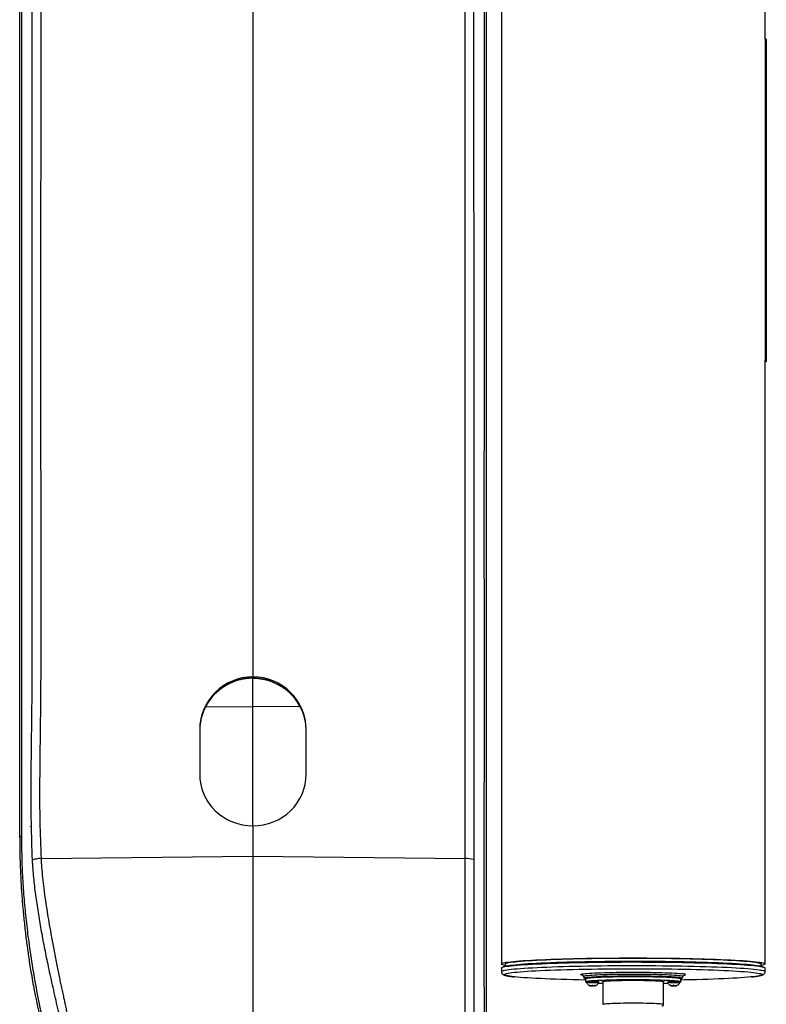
# Model space of a CAD drawing. Extents: x 0 to 8410, y 0 to 5940.
# Tile 37 of 158: x 893 to 1629, y 2941 to 3912. Entities that reach past the tile are written whole.
import ezdxf

# ---------------------------------------------------------------- set-up
doc = ezdxf.new("R2010")
doc.units = 0
doc.header["$LTSCALE"] = 10
doc.layers.get('0').update_dxf_attribs({"linetype": 'CONTINUOUS'})

msp = doc.modelspace()

# ---------------------------------------------------------------- linework, layer by layer
at = {"color": 7, "linetype": 'CONTINUOUS'}
for p, q in [((1367.648026, 4008.630564), (1367.648026, 2980.701496)), ((1627.648016, 3892.463734), (1627.648016, 4008.630564)), ((1122.648021, 3951.299002), (1122.648021, 3263.884594)), ((1628.648003, 3892.463734), (1627.648016, 3892.463734)), ((1627.648016, 3892.463734), (1627.648016, 3577.79174)), ((1628.648003, 3892.463734), (1628.648003, 3577.79174)), ((1628.848036, 3888.445904), (1628.648003, 3888.445904)), ((1628.848036, 3886.921694), (1628.648003, 3886.921694)), ((1628.848036, 3886.921694), (1628.848036, 3888.445904)), ((1628.848036, 3886.921694), (1628.848036, 3732.082893)), ((1628.873011, 3853.227426), (1628.848036, 3853.227426)), ((1628.848036, 3815.838625), (1628.873011, 3815.838625)), ((1628.873011, 3811.632921), (1628.848036, 3811.632921)), ((1628.848036, 3732.082893), (1628.648003, 3732.082893)), ((1628.848036, 3731.991817), (1628.648003, 3731.991817)), ((1628.848036, 3732.082893), (1628.848036, 3731.991817)), ((1628.848036, 3724.122812), (1628.848036, 3731.991817)), ((1628.848036, 3721.102287), (1628.648003, 3721.102287)), ((1628.848036, 3721.277286), (1628.848036, 3724.122812)), ((1628.848036, 3716.678907), (1628.848036, 3721.102287)), ((1628.848036, 3716.678907), (1628.648003, 3716.678907)), ((1628.848036, 3714.514067), (1628.648003, 3714.514067)), ((1628.848036, 3714.514067), (1628.848036, 3716.678907)), ((1628.848036, 3711.551716), (1628.848036, 3714.514067)), ((1628.848036, 3707.464983), (1628.648003, 3707.464983)), ((1628.848036, 3700.261165), (1628.648003, 3700.261165)), ((1628.848036, 3684.051563), (1628.848036, 3700.261165)), ((1628.848036, 3699.772646), (1628.873011, 3699.772646)), ((1628.848036, 3684.051563), (1628.648003, 3684.051563)), ((1628.848036, 3683.011343), (1628.648003, 3683.011343)), ((1628.848036, 3680.01013), (1628.648003, 3680.01013)), ((1628.873011, 3679.512073), (1628.648003, 3679.512073)), ((1628.848036, 3683.011343), (1628.848036, 3684.051563)), ((1628.848036, 3679.824163), (1628.848036, 3680.01013)), ((1628.848036, 3671.545793), (1628.648003, 3671.545793)), ((1628.848036, 3660.36277), (1628.648003, 3660.36277)), ((1628.848036, 3658.145239), (1628.848036, 3660.36277)), ((1628.873011, 3658.006956), (1628.648003, 3658.006956)), ((1628.848036, 3649.51091), (1628.648003, 3649.51091)), ((1628.848036, 3640.321066), (1628.648003, 3640.321066)), ((1628.648003, 3640.317013), (1628.873011, 3640.317013)), ((1628.848036, 3638.462593), (1628.648003, 3638.462593)), ((1628.848036, 3631.152441), (1628.648003, 3631.152441)), ((1628.848036, 3638.462593), (1628.848036, 3640.146067)), ((1628.848036, 3631.152441), (1628.848036, 3638.462593)), ((1628.848036, 3589.088966), (1628.848036, 3631.152441)), ((1628.848036, 3589.088966), (1628.648003, 3589.088966)), ((1628.848036, 3585.76112), (1628.648003, 3585.76112)), ((1628.848036, 3585.76112), (1628.848036, 3589.088966)), ((1628.648003, 3577.79174), (1627.648016, 3577.79174)), ((1627.648016, 3577.79174), (1627.648016, 3576.081087)), ((1627.648016, 2980.701496), (1627.648016, 3576.081087)), ((1628.648003, 3574.370672), (1627.648016, 3574.370672)), ((1628.848036, 3578.47028), (1628.648003, 3578.47028)), ((1628.648003, 3578.449537), (1628.873011, 3578.449537)), ((1628.648003, 3577.79174), (1628.648003, 3574.370672)), ((1122.648021, 3262.677361), (1122.648021, 3262.878825)), ((1122.648021, 3262.78608), (1122.648021, 3262.878825)), ((1122.648021, 3234.187891), (1122.648021, 3262.467791)), ((1122.648021, 3116.959264), (1122.648021, 3234.187891)), ((1070.148023, 3211.906483), (1070.148023, 3167.828848)), ((1175.148019, 3167.828848), (1175.148019, 3211.906483)), ((1122.648021, 3116.959264), (1122.648021, 3086.922337)), ((892.648017, 3105.402638), (892.762741, 3105.611731)), ((1122.648021, 3086.922337), (1122.648021, 2878.093054)), ((1371.398022, 2980.701496), (1371.398022, 2978.198816)), ((1623.898049, 2978.198816), (1623.898049, 2980.701496)), ((1367.648026, 2976.700832), (1367.648026, 2973.209311)), ((1373.244544, 2978.685905), (1369.549399, 2977.71125)), ((1625.746628, 2977.71125), (1622.051498, 2978.685905)), ((1627.648016, 2973.209311), (1627.648016, 2976.700832)), ((1448.599001, 2968.436171), (1449.389567, 2966.745784)), ((1450.64803, 2966.216614), (1450.64803, 2963.219692)), ((1451.648017, 2963.219692), (1451.648017, 2962.220718)), ((1463.648012, 2962.220718), (1463.648012, 2963.219692)), ((1467.64802, 2963.443925), (1467.64802, 2940.921952)), ((1527.648022, 2949.911048), (1527.648022, 2963.443925)), ((1531.64803, 2963.219692), (1531.64803, 2962.220718)), ((1543.648025, 2962.220718), (1543.648025, 2963.219692)), ((1544.648012, 2963.219692), (1544.648012, 2966.216614)), ((1545.906474, 2966.745784), (1546.697041, 2968.436171)), ((1455.382963, 2959.052135), (1455.382963, 2959.263255)), ((1459.913065, 2959.501316), (1459.913065, 2959.116151)), ((1535.382976, 2959.052135), (1535.382976, 2959.263255)), ((1539.913078, 2959.501316), (1539.913078, 2959.116151)), ((1527.648022, 2944.237162), (1527.648022, 2949.59407)), ((1527.648022, 2940.921952), (1527.648022, 2943.956782))]:
    msp.add_line(p, q, dxfattribs=at)
at = {"color": 8, "linetype": 'CONTINUOUS'}
for p, q in [((1628.848036, 3724.122812), (1628.648003, 3724.122812)), ((1628.848036, 3711.551716), (1628.648003, 3711.551716)), ((1075.994158, 3234.372188), (1122.648021, 3234.060337)), ((1169.131932, 3234.498669), (1122.648021, 3234.187891)), ((913.673004, 3084.71625), (1122.648021, 3086.922337)), ((1122.648021, 3086.922337), (1331.968596, 3084.712674)), ((1545.917442, 2966.792752), (1545.906474, 2966.745784)), ((1546.708187, 2968.483855), (1546.697279, 2968.436648))]:
    msp.add_line(p, q, dxfattribs=at)
at = {"color": 7, "linetype": 'CONTINUOUS', "flags": 128}
for points in [[(1367.648026, 2976.700832), (1367.691835, 2976.854731), (1368.042176, 2977.162172), (1368.741905, 2977.468421), (1369.789144, 2977.772643), (1371.181076, 2978.073885), (1372.913947, 2978.371431), (1374.983063, 2978.664448), (1377.382865, 2978.952219), (1380.106887, 2979.23391), (1383.147766, 2979.508807), (1386.497309, 2979.776074), (1390.146514, 2980.034997), (1394.085517, 2980.285098), (1398.303708, 2980.525424), (1402.789732, 2980.755498), (1407.53146, 2980.974604), (1412.516137, 2981.182148), (1417.730292, 2981.377651), (1423.159917, 2981.560518), (1428.790321, 2981.730391), (1434.606364, 2981.886556), (1440.592369, 2982.028891), (1446.732184, 2982.156684), (1453.009238, 2982.269933), (1459.406634, 2982.368042), (1465.907147, 2982.451011), (1472.493222, 2982.518365), (1479.147097, 2982.570102), (1485.850861, 2982.605984), (1492.586394, 2982.626011), (1499.335607, 2982.629945), (1506.08026, 2982.618024), (1512.802174, 2982.59001), (1519.483259, 2982.54626), (1526.105454, 2982.486655), (1532.650938, 2982.411434), (1539.102068, 2982.320954), (1545.441439, 2982.215216), (1551.651975, 2982.094576), (1557.716926, 2981.959512), (1563.619932, 2981.810142), (1569.345077, 2981.647064), (1574.876984, 2981.470754), (1580.200663, 2981.281449), (1585.301807, 2981.079866), (1590.166619, 2980.866362), (1594.782045, 2980.641772), (1599.135628, 2980.406453), (1603.215595, 2980.161239), (1607.010981, 2979.906608), (1610.511532, 2979.643394), (1613.707831, 2979.372193), (1616.591265, 2979.093839), (1619.154026, 2978.809048), (1621.38926, 2978.518535), (1623.290857, 2978.223135), (1624.85381, 2977.923681), (1626.073798, 2977.62077), (1626.947602, 2977.315595), (1627.472778, 2977.008631), (1627.648016, 2976.700832)], [(1371.398022, 2979.287555), (1370.104944, 2979.554107), (1368.971234, 2979.857613), (1368.184408, 2980.163385), (1367.746597, 2980.470588), (1367.658978, 2980.778505), (1367.921775, 2981.086065), (1368.534302, 2981.392671), (1369.494905, 2981.69749), (1370.800962, 2981.999447), (1372.449001, 2982.298066), (1374.434551, 2982.592275), (1376.752248, 2982.881476), (1379.395863, 2983.164718), (1382.358273, 2983.441402), (1385.631462, 2983.710577), (1389.206668, 2983.971764), (1393.074175, 2984.22413), (1397.223612, 2984.46696), (1401.643773, 2984.699537), (1406.322738, 2984.921505), (1411.247899, 2985.132028), (1416.405996, 2985.330631), (1421.78311, 2985.516717), (1427.364727, 2985.689809), (1433.135798, 2985.84943), (1439.080795, 2985.995223), (1445.183715, 2986.126711), (1451.428016, 2986.243655), (1457.796951, 2986.345579), (1464.273324, 2986.432363), (1470.83964, 2986.503651), (1477.478256, 2986.559321), (1484.171232, 2986.599137), (1490.900537, 2986.623098), (1497.648021, 2986.631085)], [(1371.398022, 2980.701496), (1371.44201, 2980.853488), (1371.793767, 2981.157114), (1372.496312, 2981.459429), (1373.547664, 2981.759598), (1374.944916, 2982.056906), (1376.684149, 2982.350399), (1378.760537, 2982.639243), (1381.168296, 2982.922723), (1383.900692, 2983.200003), (1386.950126, 2983.47037), (1390.308102, 2983.732988), (1393.965264, 2983.987142), (1397.91139, 2984.232117), (1402.135482, 2984.467317), (1406.625827, 2984.692027), (1411.369851, 2984.905531), (1416.354319, 2985.107352), (1421.565404, 2985.296895), (1426.988532, 2985.473682), (1432.608595, 2985.637118), (1438.409945, 2985.786726), (1444.376399, 2985.922267), (1450.491329, 2986.043264), (1456.737687, 2986.14936), (1463.098069, 2986.240198), (1469.554742, 2986.315657), (1476.089736, 2986.375501), (1482.684811, 2986.419489), (1489.32158, 2986.447503), (1495.981564, 2986.459543), (1502.646198, 2986.45549), (1509.296914, 2986.435463), (1515.915146, 2986.399462), (1522.482445, 2986.347486), (1528.980544, 2986.279895), (1535.391321, 2986.196687), (1541.696896, 2986.09822), (1547.879686, 2985.984613), (1553.922495, 2985.856344), (1559.808423, 2985.713651), (1565.521141, 2985.557129), (1571.044644, 2985.386898), (1576.363614, 2985.203673), (1581.463178, 2985.007932), (1586.329123, 2984.80015), (1590.947887, 2984.581043), (1595.306625, 2984.350969), (1599.393179, 2984.110882), (1603.196134, 2983.861138), (1606.704911, 2983.602692), (1609.909733, 2983.33614), (1612.801661, 2983.062198), (1615.372648, 2982.781698), (1617.615482, 2982.495477), (1619.523963, 2982.204129), (1621.092757, 2981.908609), (1622.317483, 2981.609871), (1623.194774, 2981.30839), (1623.722097, 2981.00536), (1623.898049, 2980.701496), (1623.898049, 2980.701496)], [(1373.244544, 2978.685905), (1373.547664, 2978.762676), (1374.944916, 2979.059984), (1376.684149, 2979.353477), (1378.760537, 2979.642321), (1381.168296, 2979.925801), (1383.900692, 2980.203201), (1386.950126, 2980.473449), (1390.308102, 2980.736067), (1393.965264, 2980.990221), (1397.91139, 2981.235315), (1402.135482, 2981.470396), (1406.625827, 2981.695105), (1411.369851, 2981.908609), (1416.354319, 2982.110431), (1421.565404, 2982.300093), (1426.988532, 2982.476761), (1432.608595, 2982.640197), (1438.409945, 2982.789924), (1444.376399, 2982.925464), (1450.491329, 2983.046343), (1456.737687, 2983.152439), (1463.098069, 2983.243396), (1469.554742, 2983.318736), (1476.089736, 2983.378579), (1482.684811, 2983.422567), (1489.32158, 2983.450581), (1495.981564, 2983.462622), (1502.646198, 2983.458688), (1509.296914, 2983.43866), (1515.915146, 2983.40254), (1522.482445, 2983.350684), (1528.980544, 2983.282973), (1535.391321, 2983.199765), (1541.696896, 2983.101298), (1547.879686, 2982.987692), (1553.922495, 2982.859423), (1559.808423, 2982.716848), (1565.521141, 2982.560207), (1571.044644, 2982.390096), (1576.363614, 2982.206871), (1581.463178, 2982.011129), (1586.329123, 2981.803347), (1590.947887, 2981.584122), (1595.306625, 2981.354167), (1599.393179, 2981.11396), (1603.196134, 2980.864336), (1606.704911, 2980.605771), (1609.909733, 2980.339219), (1612.801661, 2980.065276), (1615.372648, 2979.784777), (1617.615482, 2979.498555), (1619.523963, 2979.207208), (1621.092757, 2978.911807), (1622.051498, 2978.685905)], [(1497.648021, 2986.631085), (1504.395505, 2986.623098), (1511.12481, 2986.599137), (1517.817786, 2986.559321), (1524.456402, 2986.503651), (1531.022718, 2986.432363), (1537.49909, 2986.345579), (1543.868025, 2986.243655), (1550.112327, 2986.126711), (1556.215247, 2985.995223), (1562.160244, 2985.84943), (1567.931315, 2985.689809), (1573.512932, 2985.516717), (1578.890046, 2985.330631), (1584.048142, 2985.132028), (1588.973304, 2984.921505), (1593.652269, 2984.699537), (1598.07243, 2984.46696), (1602.221867, 2984.22413), (1606.089374, 2983.971764), (1609.66458, 2983.710577), (1612.937769, 2983.441402), (1615.900179, 2983.164718), (1618.543794, 2982.881476), (1620.861491, 2982.592275), (1622.847041, 2982.298066), (1624.49505, 2981.999447), (1625.801166, 2981.69749), (1626.761755, 2981.392671), (1627.374252, 2981.086065), (1627.637049, 2980.778505), (1627.54943, 2980.470588), (1627.111634, 2980.163385), (1626.324793, 2979.857613), (1625.191113, 2979.554107), (1623.898049, 2979.287555)], [(1377.915611, 2972.143938), (1378.054281, 2972.1617), (1380.476346, 2972.446849), (1383.224984, 2972.725798), (1386.292537, 2972.997715), (1389.670452, 2973.261883), (1393.34931, 2973.517587), (1397.31889, 2973.763992), (1401.568105, 2974.000623), (1406.085094, 2974.226643), (1410.85728, 2974.441459), (1415.871402, 2974.644472), (1421.113422, 2974.835088), (1426.568767, 2975.012948), (1432.222208, 2975.177337), (1438.058039, 2975.327899), (1444.059929, 2975.464274), (1450.211188, 2975.585868), (1456.49465, 2975.692679), (1462.892821, 2975.783994), (1469.387849, 2975.85993), (1475.961676, 2975.920131), (1482.595911, 2975.964357), (1489.272138, 2975.99261), (1495.97167, 2976.00465), (1502.675881, 2976.000597), (1509.366115, 2975.98045), (1516.023656, 2975.944211), (1522.629967, 2975.891997), (1529.166689, 2975.823929), (1535.615524, 2975.740244), (1541.958561, 2975.641181), (1548.178097, 2975.526978), (1554.256787, 2975.397875), (1560.177704, 2975.254347), (1565.924337, 2975.096871), (1571.480682, 2974.925687), (1576.831212, 2974.741389), (1581.961086, 2974.544455), (1586.855938, 2974.335481), (1591.50215, 2974.114944), (1595.886787, 2973.883559), (1599.9976, 2973.642041), (1603.823146, 2973.390867), (1607.352784, 2973.130872), (1610.57665, 2972.862651), (1613.485744, 2972.587158), (1616.071989, 2972.30499), (1618.159016, 2972.040345)], [(1451.366802, 2971.271445), (1452.1104, 2971.336414), (1454.30099, 2971.504142), (1456.787696, 2971.663048), (1459.55353, 2971.81194), (1462.579569, 2971.949984), (1465.845158, 2972.076108), (1469.328006, 2972.189595), (1473.004302, 2972.289492), (1476.84892, 2972.375204), (1480.835637, 2972.446133), (1484.937211, 2972.501923), (1489.1256, 2972.541978), (1493.372192, 2972.566058), (1497.648021, 2972.574164), (1501.923849, 2972.566058), (1506.170442, 2972.541978), (1510.358831, 2972.501923), (1514.460405, 2972.446133), (1518.447121, 2972.375204), (1522.29174, 2972.289492), (1525.968035, 2972.189595), (1529.450884, 2972.076108), (1532.716473, 2971.949984), (1535.742512, 2971.81194), (1538.508346, 2971.663048), (1540.995052, 2971.504142), (1543.185642, 2971.336414), (1545.065155, 2971.161057), (1546.072175, 2971.048643)], [(1450.64803, 2964.830925), (1450.211188, 2964.838912), (1444.059929, 2964.960505), (1438.058039, 2965.096881), (1432.222208, 2965.247442), (1426.568767, 2965.411832), (1421.113422, 2965.589692), (1415.871402, 2965.780308), (1410.85728, 2965.983321), (1406.085094, 2966.198136), (1401.568105, 2966.424157), (1397.31889, 2966.660787), (1393.34931, 2966.907193), (1389.670452, 2967.162897), (1386.292537, 2967.427065), (1383.224984, 2967.698981), (1380.966684, 2967.92524)], [(1450.562825, 2966.450383), (1450.678816, 2966.494729), (1451.376905, 2966.677834), (1452.417543, 2966.857602), (1453.793069, 2967.032601), (1455.493292, 2967.201521), (1457.505604, 2967.363169), (1459.815135, 2967.516233), (1462.404748, 2967.65988), (1465.255281, 2967.79268), (1468.345632, 2967.913796), (1471.652945, 2968.022515), (1475.152721, 2968.117763), (1478.819033, 2968.198826), (1482.62476, 2968.265344), (1486.541709, 2968.316724), (1490.540882, 2968.352486), (1494.592687, 2968.372394), (1498.667081, 2968.376448), (1502.733966, 2968.364407), (1506.76318, 2968.336512), (1510.724922, 2968.293001), (1514.589836, 2968.233992), (1518.329313, 2968.160083), (1521.915665, 2968.071749), (1525.322368, 2967.969825), (1528.524181, 2967.854788), (1531.497379, 2967.727591), (1534.219971, 2967.589309), (1536.671808, 2967.440893), (1538.834711, 2967.283298), (1540.692707, 2967.117836), (1542.231997, 2966.945698), (1543.441226, 2966.768195), (1544.311395, 2966.586639), (1544.736704, 2966.448953)], [(1450.64803, 2966.216614), (1450.826874, 2966.403415), (1451.362064, 2966.588785), (1452.249517, 2966.771414), (1453.482469, 2966.949751), (1455.051561, 2967.122604), (1456.944814, 2967.288424), (1459.147861, 2967.446138), (1461.643925, 2967.594554), (1464.413991, 2967.732479), (1467.436989, 2967.858841), (1470.689943, 2967.972686), (1474.148025, 2968.073179), (1477.784952, 2968.159487), (1481.573065, 2968.231012), (1485.483518, 2968.287279), (1489.486565, 2968.32781), (1493.551692, 2968.352248), (1497.648021, 2968.360354), (1501.74435, 2968.352248), (1505.809476, 2968.32781), (1509.812524, 2968.287279), (1513.722976, 2968.231012), (1517.51109, 2968.159487), (1521.148016, 2968.073179), (1524.606099, 2967.972686), (1527.859052, 2967.858841), (1530.882051, 2967.732479), (1533.652117, 2967.594554), (1536.148181, 2967.446138), (1538.351228, 2967.288424), (1540.24448, 2967.122604), (1541.813573, 2966.949751), (1543.046524, 2966.771414), (1543.933978, 2966.588785), (1544.469168, 2966.403415), (1544.648012, 2966.216614)], [(1450.64803, 2963.219692), (1450.826874, 2963.406493), (1451.362064, 2963.591983), (1452.249517, 2963.774492), (1453.482469, 2963.952948), (1455.051561, 2964.125683), (1456.944814, 2964.291622), (1459.147861, 2964.449336), (1461.643925, 2964.597632), (1464.413991, 2964.735557), (1467.436989, 2964.861919), (1470.689943, 2964.975764), (1474.148025, 2965.076258), (1477.784952, 2965.162565), (1481.573065, 2965.23421), (1485.483518, 2965.290477), (1489.486565, 2965.330889), (1493.551692, 2965.355326), (1497.648021, 2965.363433), (1501.74435, 2965.355326), (1505.809476, 2965.330889), (1509.812524, 2965.290477), (1513.722976, 2965.23421), (1517.51109, 2965.162565), (1521.148016, 2965.076258), (1524.606099, 2964.975764), (1527.859052, 2964.861919), (1530.882051, 2964.735557), (1533.652117, 2964.597632), (1536.148181, 2964.449336), (1538.351228, 2964.291622), (1540.24448, 2964.125683), (1541.813573, 2963.952948), (1543.046524, 2963.774492), (1543.933978, 2963.591983), (1544.469168, 2963.406493), (1544.648012, 2963.219692), (1544.469168, 2963.032891), (1543.933978, 2962.847401), (1543.679585, 2962.786724)], [(1453.922977, 2962.435295), (1455.209752, 2962.470819), (1456.649741, 2962.490608), (1458.152434, 2962.493469), (1459.623446, 2962.479164), (1460.970333, 2962.448646), (1462.108453, 2962.403824), (1462.966343, 2962.347438), (1463.490029, 2962.283065), (1463.646641, 2962.214877), (1463.646015, 2962.213685)], [(1467.248013, 2963.219692), (1467.426231, 2963.369657), (1467.958769, 2963.517715), (1468.839368, 2963.662435), (1470.057716, 2963.80191), (1471.599569, 2963.93459), (1473.446807, 2964.058806), (1475.577762, 2964.173247), (1477.967491, 2964.276482), (1480.58792, 2964.36732), (1483.408412, 2964.444806), (1486.395826, 2964.507868), (1489.515146, 2964.55579), (1492.729863, 2964.588096), (1496.002188, 2964.604308), (1499.293854, 2964.604308), (1502.566179, 2964.588096), (1505.780896, 2964.55579), (1508.900216, 2964.507868), (1511.88763, 2964.444806), (1514.708122, 2964.36732), (1517.328551, 2964.276482), (1519.71828, 2964.173247), (1521.849235, 2964.058806), (1523.696473, 2963.93459), (1525.238325, 2963.80191), (1526.456674, 2963.662435), (1527.337273, 2963.517715), (1527.869811, 2963.369657), (1528.048029, 2963.219692), (1527.869811, 2963.069727), (1527.648022, 2962.995459)], [(1467.64802, 2962.995459), (1467.426231, 2963.069727), (1467.248013, 2963.219692)], [(1533.92299, 2962.435295), (1535.209765, 2962.470819), (1536.649724, 2962.490608), (1538.152447, 2962.493469), (1539.623459, 2962.479164), (1540.970346, 2962.448646), (1542.108467, 2962.403824), (1542.966326, 2962.347438), (1543.490043, 2962.283065), (1543.646654, 2962.214877), (1543.646028, 2962.213685)], [(1613.945504, 2967.884828), (1613.485744, 2967.837622), (1610.57665, 2967.562129), (1607.352784, 2967.293908), (1603.823146, 2967.033913), (1599.9976, 2966.782739), (1595.886787, 2966.541221), (1591.50215, 2966.309835), (1586.855938, 2966.089298), (1581.961086, 2965.880324), (1576.831212, 2965.68339), (1571.480682, 2965.499093), (1565.924337, 2965.327908), (1560.177704, 2965.170433), (1554.256787, 2965.026905), (1548.178097, 2964.89792), (1544.648012, 2964.830925)]]:
    msp.add_lwpolyline(points, dxfattribs=at)
at = {"color": 8, "linetype": 'CONTINUOUS', "flags": 128}
for points in [[(1367.648026, 2973.209669), (1367.691835, 2973.363211), (1368.042176, 2973.670651), (1368.741905, 2973.9769), (1369.789144, 2974.281003), (1371.181076, 2974.582245), (1372.913947, 2974.879791), (1374.983063, 2975.172927), (1377.382865, 2975.460698), (1380.106887, 2975.74239), (1383.147766, 2976.017167), (1386.497309, 2976.284553), (1390.146514, 2976.543476), (1394.085517, 2976.793458), (1398.303708, 2977.033903), (1402.789732, 2977.263858), (1407.53146, 2977.482964), (1412.516137, 2977.690627), (1417.730292, 2977.88613), (1423.159917, 2978.068997), (1428.790321, 2978.238751), (1434.606364, 2978.395035), (1440.592369, 2978.537251), (1446.732184, 2978.665163), (1453.009238, 2978.778412), (1459.406634, 2978.876521), (1465.907147, 2978.959491), (1472.493222, 2979.026844), (1479.147097, 2979.078581), (1485.850861, 2979.114463), (1492.586394, 2979.134371), (1499.335607, 2979.138424), (1506.08026, 2979.126384), (1512.802174, 2979.098489), (1519.483259, 2979.05462), (1526.105454, 2978.995134), (1532.650938, 2978.919913), (1539.102068, 2978.829314), (1545.441439, 2978.723575), (1551.651975, 2978.603055), (1557.716926, 2978.467872), (1563.619932, 2978.318621), (1569.345077, 2978.155543), (1574.876984, 2977.979113), (1580.200663, 2977.789928), (1585.301807, 2977.588226), (1590.166619, 2977.374842), (1594.782045, 2977.150251), (1599.135628, 2976.914932), (1603.215595, 2976.669719), (1607.010981, 2976.415088), (1610.511532, 2976.151873), (1613.707831, 2975.880672), (1616.591265, 2975.602319), (1619.154026, 2975.317528), (1621.38926, 2975.027015), (1623.290857, 2974.731614), (1624.85381, 2974.432041), (1626.073798, 2974.129249), (1626.947602, 2973.823954), (1627.472778, 2973.516991), (1627.648016, 2973.209311)], [(1380.966684, 2967.92524), (1380.476346, 2967.977931), (1378.054281, 2968.263079), (1375.965556, 2968.553712), (1374.215981, 2968.848993), (1372.810444, 2969.14797), (1371.752834, 2969.449927), (1371.046116, 2969.754149), (1370.692273, 2970.059444), (1370.692273, 2970.365335), (1371.046116, 2970.67075), (1371.752834, 2970.974852), (1372.810444, 2971.27681), (1374.215981, 2971.575906), (1375.965556, 2971.871068), (1377.915611, 2972.143938)], [(1447.679361, 2969.593455), (1447.454175, 2969.632675), (1446.57596, 2969.823648), (1446.046611, 2970.017363), (1445.869764, 2970.21239), (1446.046611, 2970.407416), (1446.57596, 2970.601131), (1447.454175, 2970.792224), (1448.675265, 2970.979263), (1450.230887, 2971.161057), (1451.366802, 2971.271445)], [(1448.598286, 2968.437721), (1448.587855, 2968.483855), (1448.764583, 2968.673636), (1449.293544, 2968.861987), (1450.170865, 2969.047715), (1451.390287, 2969.229271), (1452.942988, 2969.405581), (1454.817792, 2969.575216), (1457.0012, 2969.736983), (1459.477445, 2969.88969), (1462.228736, 2970.032265), (1465.235194, 2970.163633), (1468.475213, 2970.282962), (1471.925428, 2970.389416), (1475.560954, 2970.482041), (1479.355624, 2970.560242), (1483.28208, 2970.623543), (1487.312069, 2970.671346), (1491.416504, 2970.703532), (1495.565852, 2970.719625), (1499.73019, 2970.719625), (1503.879537, 2970.703532), (1507.983973, 2970.671346), (1512.013962, 2970.623543), (1515.940418, 2970.560242), (1519.735088, 2970.482041), (1523.370614, 2970.389416), (1526.820829, 2970.282962), (1530.060848, 2970.163633), (1533.067306, 2970.032265), (1535.818597, 2969.88969), (1538.294842, 2969.736983), (1540.47825, 2969.575216), (1542.353054, 2969.405581), (1543.905755, 2969.229271), (1545.125177, 2969.047715), (1546.002498, 2968.861987), (1546.531459, 2968.673636), (1546.708187, 2968.483855), (1546.708187, 2968.483855)], [(1618.159016, 2972.040345), (1618.328174, 2972.01698), (1620.24798, 2971.723964), (1621.826103, 2971.426775), (1623.058101, 2971.126129), (1623.940548, 2970.82298), (1624.471029, 2970.518162), (1624.647995, 2970.21239)], [(1449.389567, 2966.745784), (1449.423304, 2966.887523), (1449.780335, 2967.076232), (1450.491776, 2967.262914), (1451.552322, 2967.446019), (1452.954163, 2967.624356), (1454.6869, 2967.796494), (1456.737717, 2967.961242), (1459.091415, 2968.117287), (1461.73056, 2968.263676), (1464.635631, 2968.398978), (1467.78511, 2968.522479), (1471.155693, 2968.633224), (1474.722406, 2968.730261), (1478.458872, 2968.812992), (1482.337376, 2968.880703), (1486.329248, 2968.933036), (1490.404924, 2968.969514), (1494.534244, 2968.989899), (1498.686602, 2968.993952), (1502.831271, 2968.981673), (1506.937554, 2968.953301), (1510.975053, 2968.908836), (1514.913907, 2968.848755), (1518.724909, 2968.773414), (1522.379895, 2968.683531), (1525.851747, 2968.579461), (1529.114803, 2968.462278), (1532.144895, 2968.332698), (1534.91958, 2968.191792), (1537.418296, 2968.040397), (1539.622595, 2967.879941), (1541.516116, 2967.71126), (1543.08485, 2967.535903), (1544.317206, 2967.354943), (1545.204034, 2967.16993), (1545.738747, 2966.982056), (1545.917442, 2966.792752), (1545.917442, 2966.792752)], [(1450.64803, 2965.949466), (1450.328489, 2966.12363), (1450.328489, 2966.309478), (1450.562825, 2966.450383)], [(1545.011421, 2966.216614), (1544.836094, 2966.030886), (1544.648012, 2965.949466)], [(1544.736704, 2966.448953), (1544.836094, 2966.402222), (1545.011421, 2966.216614)], [(1624.647995, 2970.21239), (1624.471029, 2969.906737), (1623.940548, 2969.6018), (1623.058101, 2969.298651), (1621.826103, 2968.998005), (1620.24798, 2968.700816), (1618.328174, 2968.4078), (1616.071989, 2968.11979), (1613.945504, 2967.884828)], [(1467.648049, 2940.920522), (1467.692008, 2940.995981), (1468.043228, 2941.143324), (1468.741527, 2941.288044), (1469.778707, 2941.428353), (1471.14267, 2941.562821), (1472.817352, 2941.689779), (1474.783173, 2941.807796), (1477.017035, 2941.915323), (1479.492804, 2942.011287), (1482.18139, 2942.094375), (1485.051354, 2942.163755), (1488.068988, 2942.218711), (1491.198918, 2942.258288), (1494.404455, 2942.282249), (1497.648021, 2942.290236), (1500.891586, 2942.282249), (1504.097124, 2942.258288), (1507.227054, 2942.218711), (1510.244688, 2942.163755), (1513.114651, 2942.094375), (1515.803238, 2942.011287), (1518.279006, 2941.915323), (1520.512869, 2941.807796), (1522.47869, 2941.689779), (1524.153372, 2941.562821), (1525.517335, 2941.428353), (1526.554515, 2941.288044), (1527.252813, 2941.143324), (1527.604034, 2940.995981), (1527.648022, 2940.922191)]]:
    msp.add_lwpolyline(points, dxfattribs=at)
at = {"color": 8, "linetype": 'CONTINUOUS'}
for centre, radius, start, end in [((1332.626914, 3057.238215), 27.482345, 73.73748151, 91.372607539), ((1546.179032, 2964.33267), 6.716823, 61.089049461, 90.911544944), ((1548.11222, 2971.607421), 1.916471, 271.134718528, 313.287968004)]:
    msp.add_arc(centre, radius, start, end, dxfattribs=at)
at = {"color": 7, "linetype": 'CONTINUOUS'}
for centre, radius, start, end in [((1451.8006, 2964.465783), 1.697398, 227.23275746, 265.991084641), ((1453.478296, 2955.981875), 7.465649, 86.585228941, 104.191289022), ((1453.442202, 2955.599177), 6.853004, 85.977087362, 105.16019331), ((1457.564001, 2907.966521), 55.587121, 83.716388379, 93.755631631), ((1482.53201, 3358.600371), 397.309783, 267.228119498, 267.853087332), ((1512.949898, 3354.018789), 392.724454, 272.144855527, 272.791081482), ((1533.478268, 2955.982311), 7.465216, 86.584714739, 104.191803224), ((1533.442177, 2955.599568), 6.852616, 85.976540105, 105.160740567), ((1537.564005, 2907.966122), 55.587519, 83.716424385, 93.755595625)]:
    msp.add_arc(centre, radius, start, end, dxfattribs=at)
for centre, major_axis, ratio, start_param, end_param in [((1122.648021, 3212.46071), (51.055457, 12.518987), 0.9769730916, 1.3356698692, 2.9064661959), ((1122.648021, 3212.46071), (51.055457, -12.518987), 0.9769730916, 0.2351264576, 1.8059227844), ((1122.648021, 3211.454921), (50.817292, 13.50261), 0.9765020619, 2.5692206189, 2.8877254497), ((1122.648021, 3211.253486), (50.817292, -13.50261), 0.9765020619, 0.2538672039, 0.5989243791), ((1122.648021, 3168.383118), (51.055457, 12.518987), 0.9769730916, 2.9064661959, 4.4772625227), ((1122.648021, 3168.383118), (51.055457, -12.518987), 0.9769730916, 4.947515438, 6.5183117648)]:
    msp.add_ellipse(centre, major_axis=major_axis, ratio=ratio, start_param=start_param, end_param=end_param, dxfattribs=at)
at = {"color": 8, "linetype": 'CONTINUOUS'}
for centre, major_axis, start_param, end_param in [((1122.648021, 3211.454921), (50.817292, 13.50261), 1.3169291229, 2.5692206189), ((1122.648021, 3211.253486), (50.817292, -13.50261), 0.5989243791, 1.8246635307)]:
    msp.add_ellipse(centre, major_axis=major_axis, ratio=0.9765020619, start_param=start_param, end_param=end_param, dxfattribs=at)
for points, knots in [([(1350.825762, 2859.31008), (1350.826807, 2867.106315), (1350.828896, 2882.699158), (1350.823327, 2906.166514), (1350.822072, 2929.788759), (1350.822933, 2953.604223), (1350.820357, 2977.580019), (1350.814499, 3001.699343), (1350.806116, 3025.829862), (1350.797953, 3049.239561), (1350.788871, 3071.883711), (1350.789186, 3097.761128), (1350.809894, 3127.735878), (1350.829231, 3173.348278), (1350.826697, 3296.994022), (1350.802372, 3588.472302), (1350.898256, 3858.618264), (1350.816524, 4054.903465), (1350.802493, 4077.285764), (1350.816924, 4103.40535), (1350.835513, 4119.073621), (1350.823442, 4131.171026), (1350.816049, 4139.59438), (1350.823914, 4145.098009), (1350.817138, 4151.127716), (1350.820585, 4157.556093), (1350.81836, 4163.718941), (1350.820201, 4169.498999), (1350.820402, 4174.869014), (1350.819584, 4179.791716), (1350.819255, 4184.273292), (1350.819252, 4188.234238), (1350.819237, 4191.657699), (1350.819029, 4194.526787), (1350.819074, 4196.828826), (1350.819464, 4198.527966), (1350.820329, 4199.561674), (1350.820281, 4200.022882), (1350.819964, 4199.943326), (1350.819906, 4199.92881)], [0, 0, 0, 0, 0.0167387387, 0.0334782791, 0.0502462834, 0.0670475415, 0.0840713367, 0.1011256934, 0.1182732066, 0.1354519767, 0.1512015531, 0.1669756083, 0.1916529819, 0.2163325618, 0.2656918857, 0.459753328, 0.8478762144, 0.8512297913, 0.8851309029, 0.8964337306, 0.9077364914, 0.9190348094, 0.9226619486, 0.9263035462, 0.9314308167, 0.9365957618, 0.9417969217, 0.947036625, 0.9521644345, 0.9573284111, 0.9625294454, 0.9677685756, 0.9729072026, 0.9780817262, 0.983293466, 0.9885441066, 0.9936772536, 0.9988463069, 1, 1, 1, 1]), ([(894.419154, 4168.156435), (894.397858, 4165.956202), (894.355259, 4161.554989), (894.324935, 4154.196428), (894.378859, 4146.207519), (894.432399, 4137.600004), (894.485359, 4128.801241), (894.514159, 4107.850317), (894.465513, 4074.754897), (894.470538, 3984.497688), (894.466981, 3854.787159), (894.471383, 3630.917586), (894.453612, 3433.699262), (894.483106, 3257.670356), (894.451207, 3182.315916), (894.480476, 3132.157831), (894.476391, 3115.417472), (894.474348, 3107.047369)], [0, 0, 0, 0, 0.0076314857, 0.0152655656, 0.0235965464, 0.0319601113, 0.0403543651, 0.0487273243, 0.0910992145, 0.1334714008, 0.3029077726, 0.4566858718, 0.7642419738, 0.8585367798, 0.952831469, 0.9764159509, 1, 1, 1, 1]), ([(913.35768, 4019.314339), (913.367896, 3951.520829), (913.396477, 3761.857373), (913.116833, 3511.255944), (913.640367, 3316.26639), (913.174536, 3230.945214), (912.594655, 3194.370581), (912.232244, 3157.800074), (912.308312, 3121.23463), (913.218129, 3096.888439), (913.673004, 3084.71625)], [0, 0, 0, 0, 0.2176069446, 0.60879109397, 0.80438305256, 0.84350920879, 0.88264454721, 0.92177478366, 0.96089030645, 1, 1, 1, 1]), ([(1331.968596, 3084.712674), (1331.952933, 3171.449212), (1331.92944, 3301.553998), (1331.948105, 3475.026563), (1331.951763, 3648.499249), (1331.901778, 3821.972478), (1331.90628, 3960.033648), (1331.928792, 4011.358233), (1331.932282, 4019.314815)], [0, 0, 0, 0, 0.2784171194, 0.4176256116, 0.5568342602, 0.8352511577, 0.9744598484, 1, 1, 1, 1]), ([(905.274873, 3083.212663), (904.827774, 3095.401396), (903.933507, 3119.780709), (903.864285, 3156.388259), (904.227119, 3192.998154), (904.803022, 3229.610215), (905.267492, 3315.02429), (904.902305, 3435.230622), (905.05068, 3685.954989), (905.013053, 3875.674426), (904.984748, 4018.390705)], [0, 0, 0, 0, 0.0391273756, 0.0782606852, 0.1174080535, 0.156560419, 0.1957038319, 0.3913973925, 0.5421792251, 1, 1, 1, 1]), ([(1340.306272, 4018.389036), (1340.303402, 4010.375777), (1340.284998, 3958.994351), (1340.281398, 3820.877542), (1340.322018, 3647.408888), (1340.318195, 3473.935876), (1340.305534, 3300.458417), (1340.316035, 3170.356363), (1340.323036, 3083.620955)], [0, 0, 0, 0, 0.0257164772, 0.1648953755, 0.4432609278, 0.5824444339, 0.7216273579, 1, 1, 1, 1]), ([(892.762741, 3105.611731), (892.82996, 3105.824748), (892.986611, 3106.321168), (893.933673, 3106.783453), (894.474348, 3107.047369)], [0, 0, 0, 0, 0.4291040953, 1, 1, 1, 1]), ([(894.474348, 3107.047369), (894.496214, 3100.108365), (894.540082, 3086.187579), (895.383628, 3065.26588), (896.875082, 3044.336283), (898.90023, 3023.472357), (901.649436, 3000.924398), (905.228682, 2976.679849), (909.885829, 2950.774267), (915.310629, 2924.920226), (919.778886, 2907.855116), (922.017729, 2899.304559)], [0, 0, 0, 0, 0.1003836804, 0.20138620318, 0.30162341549, 0.40143549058, 0.50099886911, 0.62534491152, 0.7498225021, 0.87464732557, 1, 1, 1, 1]), ([(913.673004, 3084.71625), (912.816869, 3084.654737), (911.07412, 3084.529522), (908.67847, 3084.176662), (906.624417, 3083.732878), (905.71945, 3083.384036), (905.274873, 3083.212663)], [0, 0, 0, 0, 0.24562741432, 0.49999948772, 0.75436836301, 1, 1, 1, 1]), ([(944.032391, 2878.107955), (942.400716, 2884.877713), (939.135576, 2898.424653), (934.55114, 2918.88895), (929.672178, 2939.373193), (924.986556, 2959.902275), (920.767831, 2979.294794), (917.053162, 2997.529495), (913.860448, 3014.619402), (910.984233, 3031.717524), (908.500175, 3048.836257), (906.411384, 3066.005238), (905.654513, 3077.464702), (905.274873, 3083.212663)], [0, 0, 0, 0, 0.1000203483, 0.200150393, 0.3003988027, 0.4006503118, 0.5006652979, 0.5837738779, 0.6667768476, 0.7497630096, 0.8328421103, 0.9161551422, 1, 1, 1, 1]), ([(913.673004, 3084.71625), (913.845966, 3081.706372), (914.208377, 3075.399732), (915.152662, 3065.497267), (916.406335, 3054.722275), (917.965957, 3043.358222), (919.638681, 3032.462923), (921.475865, 3021.424332), (923.51606, 3009.865323), (925.970042, 2996.63908), (928.558263, 2983.210633), (930.739889, 2972.293122), (932.37935, 2964.315836), (933.557159, 2958.667311), (934.760256, 2952.975258), (936.06108, 2946.899518), (937.350201, 2940.953902), (938.566972, 2935.40179), (939.600456, 2930.74887), (940.505426, 2926.74616), (941.275929, 2923.411387), (941.976044, 2920.491726), (942.693952, 2917.555124), (943.53288, 2914.154106), (944.536619, 2910.114481), (945.694639, 2905.474699), (946.894543, 2900.700646), (948.224005, 2895.374374), (949.553333, 2889.936962), (950.872864, 2884.40614), (951.643266, 2880.982015), (951.998254, 2879.404237)], [0, 0, 0, 0, 0.0439002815, 0.091984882, 0.1442885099, 0.2008383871, 0.257435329, 0.302867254, 0.3614991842, 0.4256431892, 0.4953086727, 0.5568662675, 0.5845592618, 0.6115291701, 0.6392022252, 0.6675783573, 0.7002026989, 0.7260429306, 0.7487361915, 0.7682808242, 0.7846765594, 0.7976531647, 0.8112034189, 0.827905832, 0.8477613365, 0.8707712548, 0.8963800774, 0.9182955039, 0.9494922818, 0.9767269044, 1, 1, 1, 1]), ([(1331.939673, 2879.701187), (1331.941688, 2888.088636), (1331.945727, 2904.905853), (1331.941122, 2930.310328), (1331.938444, 2955.890666), (1331.939997, 2981.57111), (1331.947497, 3007.372889), (1331.955502, 3033.163597), (1331.956267, 3059.011809), (1331.964471, 3076.113161), (1331.968596, 3084.712674)], [0, 0, 0, 0, 0.1231698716, 0.2469611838, 0.3707522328, 0.49567614, 0.62059981, 0.7465840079, 0.8725683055, 1, 1, 1, 1]), ([(1340.323036, 3083.620955), (1340.319828, 3076.510687), (1340.313405, 3062.275085), (1340.315857, 3040.736171), (1340.315608, 3019.061641), (1340.311699, 2997.165453), (1340.308624, 2975.070339), (1340.309123, 2952.801946), (1340.314186, 2930.501436), (1340.316391, 2906.353467), (1340.313947, 2889.734122), (1340.312591, 2880.506803)], [0, 0, 0, 0, 0.1063925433, 0.213010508, 0.3196282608, 0.4266703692, 0.5354202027, 0.6443275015, 0.7537123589, 0.8632572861, 1, 1, 1, 1])]:
    msp.add_open_spline(points, degree=3, knots=knots, dxfattribs=at)
at = {"color": 7, "linetype": 'CONTINUOUS'}
for points, knots in [([(892.648017, 3105.402638), (892.648017, 3113.759755), (892.648017, 3130.473766), (892.648017, 3214.164633), (892.648017, 3444.935842), (892.648017, 3745.115833), (892.648017, 3985.850224), (892.648017, 4078.266282), (892.648017, 4092.997637), (892.648017, 4100.363304)], [0, 0, 0, 0, 0.0252250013, 0.0504493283, 0.2522424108, 0.7211585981, 0.9556168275, 0.9778084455, 1, 1, 1, 1]), ([(1352.648025, 4100.168039), (1352.648025, 4079.818079), (1352.648025, 3991.930466), (1352.648025, 3836.503316), (1352.648025, 3633.837648), (1352.648025, 3431.241013), (1352.648025, 3286.075379), (1352.648025, 3198.631371), (1352.648025, 3168.748889), (1352.648025, 3138.853335), (1352.648025, 3108.907318), (1352.648025, 3078.859028), (1352.648025, 3051.083325), (1352.648025, 3025.554008), (1352.648025, 3002.319222), (1352.648025, 2979.025042), (1352.648025, 2957.101341), (1352.648025, 2936.58764), (1352.648025, 2917.500528), (1352.648025, 2898.457749), (1352.648025, 2879.458228), (1352.648025, 2866.811727), (1352.648025, 2860.490491)], [0, 0, 0, 0, 0.0493761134, 0.2132460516, 0.3771160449, 0.5409861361, 0.7048560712, 0.7290976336, 0.7533470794, 0.7775961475, 0.8018372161, 0.8260682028, 0.8502973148, 0.868750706, 0.8872202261, 0.9056896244, 0.9241427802, 0.9393013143, 0.9544667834, 0.9696442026, 0.9848269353, 1, 1, 1, 1]), ([(1628.848036, 3707.464983), (1628.848036, 3708.227959), (1628.848036, 3709.590739), (1628.848036, 3710.952403), (1628.848036, 3711.551716)], [0, 0, 0, 0, 0.5598678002, 1, 1, 1, 1]), ([(1628.848036, 3700.261165), (1628.848036, 3700.513162), (1628.848036, 3701.043089), (1628.848036, 3702.561715), (1628.848036, 3704.808525), (1628.848036, 3706.57821), (1628.848036, 3707.464983)], [0, 0, 0, 0, 0.212607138, 0.447094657, 0.7229441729, 1, 1, 1, 1]), ([(1628.848036, 3680.01013), (1628.848036, 3680.363302), (1628.848036, 3681.070604), (1628.848036, 3682.052362), (1628.848036, 3682.64251), (1628.848036, 3682.836344)], [0, 0, 0, 0, 0.4011037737, 0.8032936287, 1, 1, 1, 1]), ([(1628.848036, 3671.545793), (1628.848036, 3672.293838), (1628.848036, 3673.789011), (1628.848036, 3675.951692), (1628.848036, 3677.687389), (1628.848036, 3678.844289), (1628.848036, 3679.442022), (1628.848036, 3679.464503), (1628.848036, 3679.474165)], [0, 0, 0, 0, 0.1940087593, 0.3877798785, 0.581105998, 0.7332634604, 0.8853679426, 1, 1, 1, 1]), ([(1628.848036, 3660.36277), (1628.848036, 3660.651021), (1628.848036, 3661.227137), (1628.848036, 3662.42917), (1628.848036, 3664.442935), (1628.848036, 3666.776078), (1628.848036, 3669.144591), (1628.848036, 3670.74511), (1628.848036, 3671.545793)], [0, 0, 0, 0, 0.1870467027, 0.3738422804, 0.5597915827, 0.7064137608, 0.8531289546, 1, 1, 1, 1]), ([(1628.848036, 3649.51091), (1628.848036, 3650.580127), (1628.848036, 3652.71559), (1628.848036, 3655.241284), (1628.848036, 3656.863042), (1628.848036, 3657.630883), (1628.848036, 3657.989158), (1628.848036, 3657.975156), (1628.848036, 3657.970001)], [0, 0, 0, 0, 0.26407871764, 0.52742357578, 0.65929172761, 0.79104813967, 0.92307582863, 1, 1, 1, 1]), ([(1628.848036, 3640.321066), (1628.848036, 3640.434215), (1628.848036, 3640.66051), (1628.848036, 3642.092562), (1628.848036, 3644.108777), (1628.848036, 3646.70502), (1628.848036, 3648.574882), (1628.848036, 3649.51091)], [0, 0, 0, 0, 0.1864163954, 0.3728274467, 0.559551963, 0.7795174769, 1, 1, 1, 1]), ([(1628.848036, 3578.47028), (1628.848036, 3578.579749), (1628.848036, 3578.798722), (1628.848036, 3579.880801), (1628.848036, 3581.488554), (1628.848036, 3583.485436), (1628.848036, 3585.080576), (1628.848036, 3585.76112)], [0, 0, 0, 0, 0.1977282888, 0.3955204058, 0.5933497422, 0.8265084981, 1, 1, 1, 1]), ([(1072.816914, 3226.915647), (1072.977249, 3227.423176), (1073.539211, 3229.202018), (1074.81503, 3232.150652), (1076.627647, 3235.734767), (1078.735535, 3239.16718), (1081.101935, 3242.434622), (1083.7193, 3245.515401), (1086.569886, 3248.391746), (1089.637194, 3251.046134), (1092.902742, 3253.462515), (1096.346649, 3255.626859), (1099.948536, 3257.525655), (1103.686503, 3259.148126), (1107.538333, 3260.483362), (1111.480679, 3261.526599), (1115.490042, 3262.261143), (1119.222415, 3262.683809), (1121.613695, 3262.73713), (1122.648817, 3262.760212)], [0, 0, 0, 0, 0.0247116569, 0.0866120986, 0.1485060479, 0.2103911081, 0.272270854, 0.3341435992, 0.3960129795, 0.4578782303, 0.5197399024, 0.5816014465, 0.6434614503, 0.705321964, 0.7671826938, 0.8290456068, 0.8909104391, 0.952777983, 1, 1, 1, 1]), ([(1122.646612, 3262.566854), (1123.147719, 3262.559714), (1125.004759, 3262.533253), (1128.214003, 3262.268478), (1132.24341, 3261.652795), (1136.215283, 3260.727453), (1140.105413, 3259.507151), (1143.890435, 3257.996683), (1147.547673, 3256.205917), (1151.055342, 3254.14561), (1154.392177, 3251.827823), (1157.538533, 3249.266907), (1160.475362, 3246.478018), (1163.185361, 3243.477913), (1165.651107, 3240.284306), (1167.863294, 3236.918123), (1169.787623, 3233.392327), (1171.18309, 3230.413485), (1171.824291, 3228.580172), (1172.025339, 3228.005339)], [0, 0, 0, 0, 0.023360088, 0.0865695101, 0.1497838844, 0.2129896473, 0.2761868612, 0.3393768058, 0.4025599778, 0.4657370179, 0.5289110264, 0.592081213, 0.6552500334, 0.7184206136, 0.7815914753, 0.8447664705, 0.9079468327, 0.9711368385, 1, 1, 1, 1]), ([(903.4029, 3116.048505), (903.403526, 3116.044679), (903.405549, 3116.032315), (903.391069, 3116.136097), (903.38107, 3116.207768)], [0, 0, 0, 0, 0.3094116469, 1, 1, 1, 1]), ([(892.676701, 3105.61352), (892.698172, 3100.920401), (892.740912, 3091.578314), (893.125052, 3077.383883), (893.772333, 3062.707106), (894.743678, 3047.451187), (896.025875, 3032.06444), (897.317837, 3019.492089), (898.435862, 3009.896433), (899.286015, 3003.101318), (900.170832, 2996.470835), (901.117647, 2989.783927), (902.187597, 2982.648419), (903.457789, 2974.673862), (904.934692, 2965.980758), (906.630716, 2956.623759), (908.557281, 2946.656852), (910.789044, 2935.845033), (913.36728, 2924.191994), (916.314666, 2911.696192), (918.528695, 2903.116228), (919.673627, 2898.679306)], [0, 0, 0, 0, 0.068101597, 0.1355625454, 0.2061016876, 0.2801493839, 0.3556689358, 0.4279107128, 0.4613692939, 0.494042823, 0.5259372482, 0.557067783, 0.5906089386, 0.6290497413, 0.6724038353, 0.7164782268, 0.7647189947, 0.8171566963, 0.8738207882, 0.9347494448, 1, 1, 1, 1]), ([(1367.686232, 2973.210742), (1367.675529, 2973.092), (1367.634672, 2972.638756), (1367.893106, 2971.890228), (1368.315987, 2971.170094), (1368.816151, 2970.650937), (1369.344872, 2970.257291), (1369.959298, 2969.921289), (1370.808544, 2969.579095), (1371.947572, 2969.250716), (1373.517613, 2968.912314), (1375.356339, 2968.598048), (1377.532871, 2968.296586), (1379.299648, 2968.079478), (1380.438677, 2967.963846), (1380.672177, 2967.940142)], [0, 0, 0, 0, 0.0139326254, 0.0531818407, 0.0917770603, 0.1325400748, 0.179676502, 0.2393297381, 0.3226911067, 0.4561728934, 0.5820456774, 0.7159371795, 0.8433011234, 0.9678769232, 1, 1, 1, 1]), ([(1614.233693, 2967.899134), (1614.473558, 2967.922992), (1615.616897, 2968.036715), (1617.381544, 2968.248543), (1619.521068, 2968.53594), (1621.368002, 2968.837165), (1622.971146, 2969.16051), (1624.277124, 2969.508489), (1625.256424, 2969.873601), (1626.018212, 2970.293338), (1626.614409, 2970.768419), (1627.111587, 2971.356227), (1627.545882, 2972.174971), (1627.613309, 2972.857819), (1627.648016, 2973.209311)], [0, 0, 0, 0, 0.03191644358, 0.15213234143, 0.27307591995, 0.3952603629, 0.51977813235, 0.64938852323, 0.76377653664, 0.83472845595, 0.88102995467, 0.92193170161, 0.9598147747, 1, 1, 1, 1]), ([(1447.319915, 2969.733526), (1447.313338, 2969.735717), (1447.293755, 2969.742238), (1447.427131, 2969.688468), (1447.716994, 2969.526268), (1448.111201, 2969.175613), (1448.46899, 2968.774503), (1448.578819, 2968.443051), (1448.600849, 2968.376567)], [0, 0, 0, 0, 0.127397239, 0.3793060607, 0.5856901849, 0.7712789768, 0.9541220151, 1, 1, 1, 1]), ([(1449.430158, 2966.697027), (1449.436607, 2966.675214), (1449.494077, 2966.480835), (1449.742635, 2966.313722), (1450.031556, 2966.106895), (1450.281234, 2966.004385), (1450.506836, 2965.949289), (1450.572988, 2965.933134)], [0, 0, 0, 0, 0.0261793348, 0.2332849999, 0.4796684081, 0.8474280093, 1, 1, 1, 1]), ([(1451.686671, 2962.177564), (1451.712115, 2962.123179), (1451.907292, 2961.706004), (1452.436843, 2961.048678), (1453.220425, 2960.252941), (1454.062688, 2959.655239), (1454.764173, 2959.268651), (1455.191735, 2959.117033), (1455.323985, 2959.070136)], [0, 0, 0, 0, 0.036828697, 0.2825023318, 0.5108861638, 0.7217839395, 0.913945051, 1, 1, 1, 1]), ([(1460.136255, 2959.139516), (1460.300202, 2959.202603), (1460.925902, 2959.443372), (1461.848802, 2960.053101), (1462.815865, 2960.989744), (1463.394674, 2961.700166), (1463.59416, 2962.137778), (1463.612785, 2962.178637)], [0, 0, 0, 0, 0.1118331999, 0.4268071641, 0.693788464, 0.9714097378, 1, 1, 1, 1]), ([(1531.686654, 2962.177564), (1531.712098, 2962.123179), (1531.907277, 2961.705998), (1532.436858, 2961.048686), (1533.220435, 2960.252951), (1534.062675, 2959.65523), (1534.764157, 2959.268652), (1535.191719, 2959.117033), (1535.323968, 2959.070136)], [0, 0, 0, 0, 0.0368287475, 0.2825062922, 0.510890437, 0.7217835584, 0.9139449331, 1, 1, 1, 1]), ([(1540.136268, 2959.139516), (1540.300205, 2959.202604), (1540.925896, 2959.44339), (1541.848813, 2960.053089), (1542.815877, 2960.989745), (1543.394687, 2961.700165), (1543.594173, 2962.137778), (1543.612798, 2962.178637)], [0, 0, 0, 0, 0.1118273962, 0.4268068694, 0.6937883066, 0.9714097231, 1, 1, 1, 1]), ([(1544.744154, 2965.939929), (1544.816201, 2965.957451), (1545.044181, 2966.012897), (1545.307989, 2966.154908), (1545.651585, 2966.312695), (1545.819126, 2966.627648), (1545.868208, 2966.719915)], [0, 0, 0, 0, 0.17132862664, 0.54214150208, 0.86586777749, 1, 1, 1, 1]), ([(1546.704402, 2968.390991), (1546.767167, 2968.53467), (1546.931454, 2968.910747), (1547.302823, 2969.29389), (1547.650245, 2969.568669), (1547.893581, 2969.699708), (1548.004343, 2969.742918), (1547.986522, 2969.737026), (1547.980984, 2969.735195)], [0, 0, 0, 0, 0.1062454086, 0.27809651, 0.4550795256, 0.6527071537, 0.8920930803, 1, 1, 1, 1]), ([(1457.138082, 2959.78873), (1457.07565, 2959.628126), (1456.967476, 2959.349855), (1456.508422, 2959.151204), (1455.96037, 2959.124857), (1455.326342, 2959.255593), (1454.794179, 2959.465503), (1454.492359, 2959.634607), (1454.394301, 2959.689547)], [0, 0, 0, 0, 0.2355525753, 0.4081316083, 0.5811298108, 0.7450623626, 0.9171736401, 1, 1, 1, 1]), ([(1454.394301, 2959.689547), (1454.608585, 2959.531623), (1454.979857, 2959.258), (1455.29263, 2959.069318), (1455.409993, 2959.010637), (1455.38031, 2959.050381), (1455.379, 2959.052135)], [0, 0, 0, 0, 0.399859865, 0.6928025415, 0.9864430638, 1, 1, 1, 1]), ([(1455.577632, 2959.224035), (1455.636112, 2959.195773), (1455.899848, 2959.068317), (1456.448352, 2958.971891), (1457.10181, 2958.947006), (1457.650829, 2959.072854), (1457.98256, 2959.266418), (1458.114944, 2959.422215), (1458.157947, 2959.472825)], [0, 0, 0, 0, 0.060436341, 0.2725599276, 0.4851879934, 0.6866763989, 0.8982196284, 1, 1, 1, 1]), ([(1460.39181, 2959.72984), (1460.116739, 2959.578128), (1459.640154, 2959.315274), (1458.851205, 2959.149382), (1458.193361, 2959.154921), (1457.645457, 2959.316866), (1457.313424, 2959.549447), (1457.181077, 2959.730056), (1457.138082, 2959.78873)], [0, 0, 0, 0, 0.2355718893, 0.4081484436, 0.5811417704, 0.745076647, 0.9171836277, 1, 1, 1, 1]), ([(1458.368232, 2959.180524), (1458.382697, 2959.15705), (1458.453838, 2959.041604), (1458.798161, 2958.97261), (1459.318097, 2958.970873), (1459.724058, 2959.083827), (1459.913065, 2959.136416)], [0, 0, 0, 0, 0.0815197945, 0.4009231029, 0.7210816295, 1, 1, 1, 1]), ([(1460.139652, 2959.131171), (1460.097212, 2959.111772), (1459.951163, 2959.045012), (1459.887038, 2959.087306), (1459.965514, 2959.254253), (1460.167511, 2959.492155), (1460.336813, 2959.671561), (1460.39181, 2959.72984)], [0, 0, 0, 0, 0.1069260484, 0.3679648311, 0.6153335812, 0.8750429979, 1, 1, 1, 1]), ([(1537.138095, 2959.78873), (1537.075666, 2959.628125), (1536.967497, 2959.349851), (1536.508403, 2959.151206), (1535.960355, 2959.124855), (1535.326327, 2959.255596), (1534.794166, 2959.465492), (1534.492362, 2959.634607), (1534.394314, 2959.689547)], [0, 0, 0, 0, 0.2355531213, 0.4081366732, 0.5811352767, 0.7450682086, 0.917179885, 1, 1, 1, 1]), ([(1534.394314, 2959.689547), (1534.608588, 2959.531622), (1534.979844, 2959.257997), (1535.292602, 2959.069318), (1535.410007, 2959.010637), (1535.380323, 2959.050381), (1535.379013, 2959.052135)], [0, 0, 0, 0, 0.3998544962, 0.692798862, 0.9864429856, 1, 1, 1, 1]), ([(1535.577645, 2959.224035), (1535.636125, 2959.195774), (1535.899852, 2959.068322), (1536.448346, 2958.971887), (1537.101796, 2958.947008), (1537.650842, 2959.07285), (1537.982573, 2959.266418), (1538.114957, 2959.422215), (1538.15796, 2959.472825)], [0, 0, 0, 0, 0.060436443, 0.2725516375, 0.4851800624, 0.6866758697, 0.8982194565, 1, 1, 1, 1]), ([(1540.391793, 2959.72984), (1540.116732, 2959.578127), (1539.640151, 2959.315263), (1538.851198, 2959.149386), (1538.193347, 2959.154917), (1537.645469, 2959.316871), (1537.313437, 2959.549447), (1537.18109, 2959.730056), (1537.138095, 2959.78873)], [0, 0, 0, 0, 0.2355666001, 0.4081511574, 0.5811453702, 0.7450753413, 0.9171832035, 1, 1, 1, 1]), ([(1538.368245, 2959.180524), (1538.382711, 2959.15705), (1538.453852, 2959.041606), (1538.79814, 2958.972608), (1539.318088, 2958.970876), (1539.724061, 2959.083827), (1539.913078, 2959.136416)], [0, 0, 0, 0, 0.0815194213, 0.4009136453, 0.7210707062, 1, 1, 1, 1]), ([(1540.139666, 2959.131171), (1540.097213, 2959.111772), (1539.951125, 2959.045014), (1539.887083, 2959.087304), (1539.965468, 2959.254258), (1540.16754, 2959.492146), (1540.336809, 2959.671561), (1540.391793, 2959.72984)], [0, 0, 0, 0, 0.1069305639, 0.3679676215, 0.6153350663, 0.8750482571, 1, 1, 1, 1]), ([(1527.644267, 2943.956782), (1527.645297, 2943.951503), (1527.649357, 2943.930685), (1527.621908, 2944.240482), (1527.573283, 2944.851766), (1527.522122, 2945.719392), (1527.493708, 2946.716873), (1527.4999, 2947.736089), (1527.538055, 2948.662785), (1527.590714, 2949.3883), (1527.637951, 2949.860561), (1527.644577, 2949.894278), (1527.647873, 2949.911048)], [0, 0, 0, 0, 0.0362897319, 0.1430965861, 0.250098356, 0.3575648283, 0.4650550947, 0.5720759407, 0.6788732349, 0.7860376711, 0.8935837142, 1, 1, 1, 1]), ([(1525.743207, 2939.174463), (1525.959696, 2939.218412), (1526.295508, 2939.286585), (1526.700609, 2939.450174), (1527.07566, 2939.676449), (1527.434439, 2940.079771), (1527.663442, 2940.563953), (1527.625944, 2940.854168), (1527.616908, 2940.924098)], [0, 0, 0, 0, 0.3663063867, 0.5682037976, 0.712767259, 0.8361627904, 0.9605221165, 1, 1, 1, 1])]:
    msp.add_open_spline(points, degree=3, knots=knots, dxfattribs=at)

doc.saveas('drawing.dxf')
